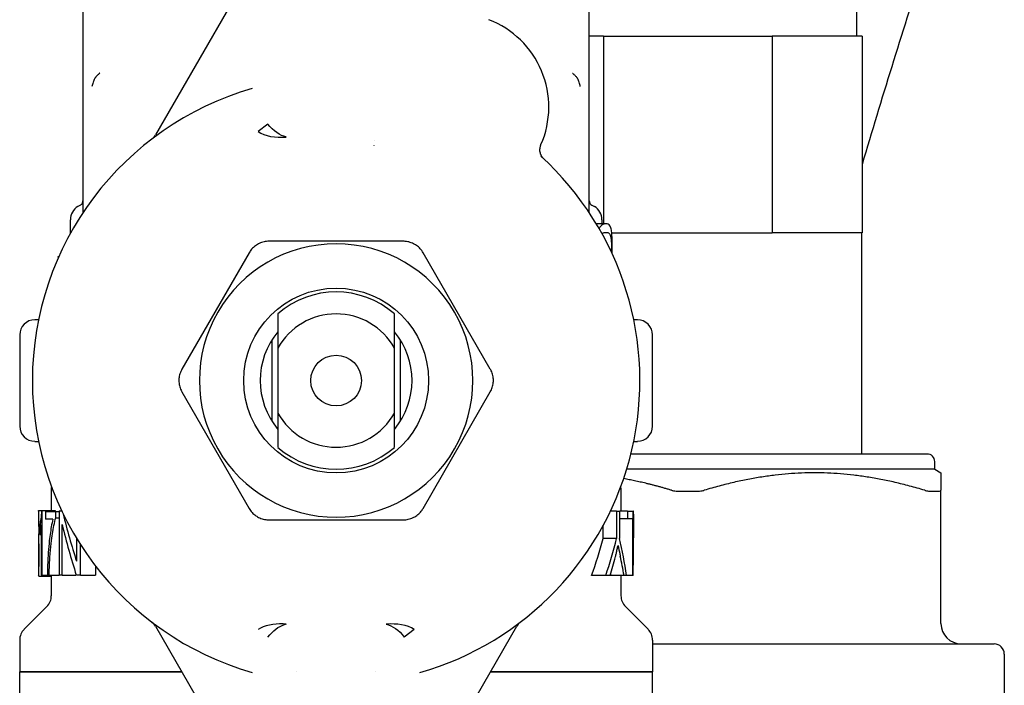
# Model space of a CAD drawing. Header units: inches. Extents: x 12 to 564, y 10 to 374.
# Tile 25 of 158: x 64.81 to 66.34, y 124.73 to 125.77. Entities that reach past the tile are written whole.
import ezdxf

# ---------------------------------------------------------------- set-up
doc = ezdxf.new("R2010")
doc.units = ezdxf.units.IN
doc.header["$LTSCALE"] = 16
doc.header["$MEASUREMENT"] = 0
doc.layers.add('Visible (ANSI)', color=7, linetype='Continuous', lineweight=30)

msp = doc.modelspace()

# ---------------------------------------------------------------- linework, layer by layer
at = {"layer": 'Visible (ANSI)'}
for p, q in [((64.9115, 126.0364), (64.9115, 125.4951)), ((65.6989, 125.4951), (65.6989, 126.0364)), ((65.1936, 125.8818), (65.0243, 125.5887)), ((66.1147, 125.8446), (66.1147, 125.7426)), ((65.7212, 125.7426), (65.6989, 125.7426)), ((65.7212, 125.7426), (65.9832, 125.7426)), ((65.7212, 125.7426), (65.7212, 125.4506)), ((66.1232, 125.7426), (65.9832, 125.7426)), ((65.9832, 125.7426), (65.9832, 125.4366)), ((66.1232, 125.7426), (66.1232, 125.4366)), ((65.1992, 125.6056), (65.184, 125.5939)), ((65.3643, 125.5797), (65.3643, 125.5797)), ((65.3643, 125.5726), (65.3643, 125.5727)), ((64.9115, 125.4951), (64.9115, 125.468)), ((65.6989, 125.468), (65.6989, 125.4951)), ((64.9076, 125.4797), (64.9036, 125.4774)), ((65.7029, 125.4797), (65.7068, 125.4774)), ((64.8918, 125.457), (64.8918, 125.4355)), ((65.725, 125.4506), (65.7099, 125.4506)), ((65.7186, 125.457), (65.7186, 125.4506)), ((65.7338, 125.4366), (65.9832, 125.4366)), ((66.1232, 125.4366), (65.9832, 125.4366)), ((66.1222, 125.4366), (66.1222, 125.0926)), ((65.4098, 125.4234), (65.2007, 125.4234)), ((64.8726, 125.3998), (64.8739, 125.3998)), ((64.8739, 125.3998), (64.874, 125.3998)), ((65.17, 125.4056), (65.0654, 125.2245)), ((65.545, 125.2245), (65.4405, 125.4056)), ((64.8423, 125.3013), (64.8367, 125.3013)), ((65.7737, 125.3013), (65.7681, 125.3013)), ((64.8131, 125.2777), (64.8131, 125.136)), ((65.7973, 125.136), (65.7973, 125.2777)), ((65.2052, 125.2697), (65.2052, 125.144)), ((65.4052, 125.144), (65.4052, 125.2697)), ((65.2147, 125.2574), (65.2147, 125.1563)), ((65.3958, 125.1563), (65.3958, 125.2574)), ((65.0654, 125.1891), (65.17, 125.008)), ((65.4405, 125.008), (65.545, 125.1891)), ((64.8367, 125.1123), (64.8423, 125.1123)), ((65.7681, 125.1123), (65.7737, 125.1123)), ((66.2243, 125.0926), (65.7637, 125.0926)), ((66.2361, 125.069), (66.2361, 125.0808)), ((66.2361, 125.069), (65.7571, 125.069)), ((66.2361, 125.069), (66.2459, 125.0633)), ((66.2459, 125.0633), (66.2459, 125.0362)), ((64.8623, 125.0396), (64.8623, 125.0047)), ((65.7481, 125.0396), (65.7481, 125.0037)), ((65.8361, 125.0349), (65.8684, 125.0349)), ((66.2275, 125.0349), (66.2437, 125.0349)), ((66.2459, 124.8289), (66.2459, 125.0362)), ((64.8426, 125.0047), (64.8471, 125.0047)), ((64.8426, 125.0042), (64.8426, 124.9934)), ((64.8471, 125.0047), (64.8481, 125.0047)), ((64.8481, 124.9043), (64.8481, 125.0047)), ((64.8481, 125.0047), (64.8681, 125.0047)), ((64.8533, 125.003), (64.8533, 124.9912)), ((64.8533, 125.003), (64.8692, 125.003)), ((64.8681, 125.0047), (64.8681, 125.003)), ((64.8692, 125.003), (64.8747, 125.003)), ((64.8692, 124.9935), (64.8692, 125.003)), ((64.8747, 125.0043), (64.8747, 124.9043)), ((64.8747, 125.0043), (64.8784, 125.0043)), ((65.7415, 125.0037), (65.7318, 125.0037)), ((65.7415, 125.0037), (65.7462, 125.0037)), ((65.7415, 125.0037), (65.7415, 124.9613)), ((65.7582, 125.0037), (65.7462, 125.0037)), ((65.7462, 124.9613), (65.7462, 125.0037)), ((65.7582, 125.0037), (65.767, 125.0037)), ((65.7582, 125.0037), (65.7582, 124.9919)), ((65.7675, 125.0037), (65.767, 125.0037)), ((65.767, 124.9037), (65.767, 125.0037)), ((65.7675, 125.0037), (65.7678, 125.0037)), ((65.7678, 124.999), (65.7678, 124.9624)), ((64.8646, 124.9912), (64.8533, 124.9912)), ((64.8692, 124.9935), (64.8747, 124.9935)), ((64.8791, 124.9043), (64.8791, 124.9828)), ((65.2007, 124.9903), (65.4098, 124.9903)), ((65.7582, 124.9919), (65.7462, 124.9919)), ((65.7659, 124.9919), (65.7582, 124.9919)), ((65.7659, 124.9919), (65.7659, 124.9037)), ((64.8426, 124.9691), (64.8443, 124.9691)), ((64.8426, 124.9687), (64.8426, 124.9569)), ((64.8427, 124.9787), (64.8443, 124.9787)), ((64.843, 124.9797), (64.8443, 124.9797)), ((64.8443, 124.9796), (64.8443, 124.9677)), ((64.8443, 124.9677), (64.8466, 124.9677)), ((64.8466, 124.9825), (64.8466, 124.9043)), ((65.7206, 124.9613), (65.7206, 124.9818)), ((64.9016, 124.9613), (64.9016, 124.9258)), ((65.7415, 124.9613), (65.7206, 124.9613)), ((64.9079, 124.9043), (64.9079, 124.9512)), ((64.8426, 124.9142), (64.8426, 124.9033)), ((64.9006, 124.9061), (64.9006, 124.9043)), ((64.931, 124.9185), (64.931, 124.9043)), ((64.8427, 124.9026), (64.8623, 124.9026)), ((64.8481, 124.9043), (64.8466, 124.9043)), ((64.8481, 124.9043), (64.8562, 124.9043)), ((64.859, 124.9043), (64.8562, 124.9043)), ((64.859, 124.9043), (64.8747, 124.9043)), ((64.8623, 124.9033), (64.8623, 124.8721)), ((64.8791, 124.9043), (64.8747, 124.9043)), ((64.8791, 124.9043), (64.9006, 124.9043)), ((64.9079, 124.9043), (64.9012, 124.9043)), ((64.9079, 124.9043), (64.931, 124.9043)), ((65.7245, 124.9037), (65.7026, 124.9037)), ((65.7316, 124.9037), (65.7245, 124.9037)), ((65.753, 124.9037), (65.7326, 124.9037)), ((65.7481, 124.9037), (65.7481, 124.8721)), ((65.757, 124.9037), (65.753, 124.9037)), ((65.7659, 124.9037), (65.757, 124.9037)), ((65.767, 124.9037), (65.7659, 124.9037)), ((65.7671, 124.9037), (65.767, 124.9037)), ((64.8554, 124.8554), (64.82, 124.82)), ((65.7551, 124.8554), (65.7904, 124.82)), ((65.0243, 124.825), (65.1936, 124.5318)), ((65.4265, 124.8197), (65.4112, 124.808)), ((65.4169, 124.5318), (65.5861, 124.825)), ((64.8131, 124.8033), (64.8131, 124.7541)), ((65.7973, 124.8033), (65.7973, 124.7541)), ((65.7973, 124.7974), (66.3286, 124.7974)), ((66.3444, 124.7816), (66.3444, 124.6596)), ((65.0653, 124.7541), (64.8131, 124.7541)), ((64.8131, 124.7541), (65.0653, 124.7541)), ((64.8131, 124.632), (64.8131, 124.7541)), ((65.2433, 124.7541), (65.2433, 124.7541)), ((65.2433, 124.7541), (65.2433, 124.7541)), ((65.3672, 124.7541), (65.3672, 124.7541)), ((65.3672, 124.7541), (65.3672, 124.7541)), ((65.7973, 124.7541), (65.5452, 124.7541)), ((65.5452, 124.7541), (65.7973, 124.7541)), ((65.7973, 124.632), (65.7973, 124.7541))]:
    msp.add_line(p, q, dxfattribs=at)
for radius in [0.1437, 0.0394]:
    msp.add_circle((65.3052, 125.2068), radius, dxfattribs=at)
for centre, radius, start, end in [((77.3912, 122.212), 11.75, 161.98459, 163.53201), ((65.4903, 125.632), 0.1457, 336.414, 68.9529), ((65.3052, 125.2068), 0.4724, 106.0178, 253.9822), ((65.0073, 125.5985), 0.0197, 307.2576, 330), ((65.3052, 125.2068), 0.4724, 286.0178, 47.6005), ((64.9155, 125.457), 0.0236, 120, 180), ((65.695, 125.457), 0.0236, 0, 60), ((65.3052, 125.2068), 0.2126, 90, 150.0015), ((65.3052, 125.2068), 0.2126, 29.9988, 90), ((65.3052, 125.2068), 0.1378, 48.9177, 131.0823), ((65.3052, 125.2068), 0.2126, 150.0015, 210), ((65.3052, 125.2068), 0.1037, 29.1667, 150.8333), ((65.3052, 125.2068), 0.2126, 330.0015, 29.9988), ((64.8367, 125.2777), 0.0236, 90, 180), ((65.7737, 125.2777), 0.0236, 0, 90), ((65.3052, 125.2068), 0.1181, 140.0555, 219.9445), ((65.3052, 125.2068), 0.1181, 320.0555, 39.9445), ((65.3052, 125.2068), 0.1037, 209.1667, 330.8333), ((64.8367, 125.136), 0.0236, 180, 270), ((65.7737, 125.136), 0.0236, 270, 0), ((65.3052, 125.2068), 0.2126, 210, 270.0012), ((65.3052, 125.2068), 0.1378, 228.9177, 311.0823), ((65.3052, 125.2068), 0.2126, 270.0012, 330.0015), ((66.2243, 125.0808), 0.0118, 0, 90), ((64.8859, 125.0396), 0.0236, 173.9145, 180), ((65.7245, 125.0396), 0.0236, 0, 6.0855), ((64.8387, 124.8721), 0.0236, 315, 0), ((65.7718, 124.8721), 0.0236, 180, 225), ((65.0073, 124.8151), 0.0197, 30, 52.7424), ((65.6032, 124.8151), 0.0197, 127.2576, 150), ((64.8367, 124.8033), 0.0236, 135, 180), ((65.7737, 124.8033), 0.0236, 0, 45), ((66.2774, 124.8289), 0.0315, 180, 270), ((66.3286, 124.7816), 0.0157, 0, 90)]:
    msp.add_arc(centre, radius, start, end, dxfattribs=at)
for centre, major_axis, ratio, start_param, end_param in [((65.3052, 125.319), (0, 0.8049), 0.574757, 1.978584, 2.08122), ((65.3052, 124.9624), (0, -1.078), 0.429116, 1.516321, 1.609119), ((65.3052, 124.999), (0, -1.1478), 0.403023, 1.570796, 1.574839), ((65.3052, 125.2962), (0, 0.8049), 0.574757, 1.970732, 2.079333), ((65.3052, 124.9779), (-0.4626, 0), 0.094203, 6.240971, 6.26372), ((65.3052, 125.1729), (0, 0.6099), 0.72619, 4.255125, 4.357998), ((65.3052, 125.1729), (0, 0.637), 0.72619, 4.275958, 4.373699), ((65.3052, 124.7622), (0, -0.6586), 0.702381, 1.787258, 1.877864), ((65.3052, 125.1623), (0, 0.667), 0.693506, 4.31417, 4.361444), ((65.3052, 124.7338), (0, -0.676), 0.684343, 1.824874, 1.871303), ((65.3052, 124.7338), (0, -0.6472), 0.684343, 1.836434, 1.839709), ((65.2095, 124.7509), (0.0311, 0.0763), 0.480891, 0.316049, 0.380272)]:
    msp.add_ellipse(centre, major_axis=major_axis, ratio=ratio, start_param=start_param, end_param=end_param, dxfattribs=at)
for points, knots in [([(64.9295, 125.6761), (64.9287, 125.6744), (64.928, 125.6725), (64.9274, 125.6706), (64.9267, 125.6684), (64.9261, 125.6661), (64.9255, 125.6639)], [0.00006288, 0.00006288, 0.00006288, 0.00006288, 0.01720696, 0.01720696, 0.01720696, 0.03659632, 0.03659632, 0.03659632, 0.03659632]), ([(64.9307, 125.678), (64.9304, 125.6777), (64.9302, 125.6774), (64.93, 125.6771), (64.9298, 125.6768), (64.9296, 125.6764), (64.9295, 125.6761)], [0.00000006, 0.00000006, 0.00000006, 0.00000006, 0.003655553, 0.003655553, 0.003655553, 0.00730295, 0.00730295, 0.00730295, 0.00730295]), ([(64.9377, 125.685), (64.9375, 125.6849), (64.9372, 125.6846), (64.9366, 125.684), (64.9362, 125.6837), (64.9359, 125.6834), (64.9355, 125.683), (64.9348, 125.6824), (64.9342, 125.6818), (64.9335, 125.6811), (64.9325, 125.6801), (64.9315, 125.679), (64.9307, 125.678)], [-0.03254379, -0.03254379, -0.03254379, -0.03254379, -0.02556271, -0.02556271, -0.02556271, -0.02145982, -0.02145982, -0.02145982, -0.01330359, -0.01330359, -0.01330359, 0, 0, 0, 0]), ([(65.6728, 125.685), (65.6729, 125.6849), (65.6733, 125.6846), (65.6739, 125.684), (65.6742, 125.6837), (65.6746, 125.6834), (65.6749, 125.683), (65.6756, 125.6824), (65.6763, 125.6817), (65.6769, 125.6811), (65.678, 125.6801), (65.6789, 125.679), (65.6798, 125.678)], [0.0000416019, 0.0000416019, 0.0000416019, 0.0000416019, 0.0001592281, 0.0001592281, 0.0001592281, 0.0002283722, 0.0002283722, 0.0002283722, 0.000365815, 0.000365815, 0.000365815, 0.0005889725, 0.0005889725, 0.0005889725, 0.0005889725]), ([(65.681, 125.6761), (65.6808, 125.6764), (65.6806, 125.6768), (65.6804, 125.6771), (65.6802, 125.6774), (65.68, 125.6777), (65.6798, 125.678)], [0.000043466, 0.000043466, 0.000043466, 0.000043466, 0.003691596, 0.003691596, 0.003691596, 0.007347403, 0.007347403, 0.007347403, 0.007347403]), ([(65.6849, 125.6639), (65.6844, 125.666), (65.6837, 125.6684), (65.683, 125.6706), (65.6824, 125.6725), (65.6818, 125.6744), (65.681, 125.6761)], [-0.000337, -0.000337, -0.000337, -0.000337, 0.01766966, 0.01766966, 0.01766966, 0.03356667, 0.03356667, 0.03356667, 0.03356667]), ([(65.2269, 125.5855), (65.2271, 125.5855), (65.2273, 125.5856), (65.2274, 125.5856), (65.2275, 125.5856), (65.2275, 125.5856)], [-0.00160609, -0.00160609, -0.00160609, -0.00160609, 0, 0, 0.000351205, 0.000351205, 0.000351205, 0.000351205]), ([(65.6283, 125.5515), (65.6276, 125.5522), (65.6269, 125.5529), (65.6263, 125.5537), (65.6256, 125.5546), (65.6251, 125.5554), (65.6246, 125.5564), (65.6243, 125.5568), (65.6241, 125.5572), (65.6239, 125.5577), (65.6235, 125.5586), (65.6231, 125.5596), (65.6228, 125.5606), (65.6226, 125.5616), (65.6224, 125.5626), (65.6222, 125.5636), (65.6222, 125.5641), (65.6221, 125.5646), (65.6221, 125.5651), (65.6221, 125.5661), (65.6221, 125.5672), (65.6223, 125.5682), (65.6223, 125.5686), (65.6224, 125.5691), (65.6225, 125.5695), (65.6227, 125.5705), (65.6229, 125.5715), (65.6233, 125.5725), (65.6234, 125.5729), (65.6236, 125.5733), (65.6238, 125.5737)], [0, 0, 0, 0, 0.0078247, 0.0078247, 0.0078247, 0.01581067, 0.01581067, 0.01581067, 0.01955825, 0.01955825, 0.01955825, 0.02752847, 0.02752847, 0.02752847, 0.0352655, 0.0352655, 0.0352655, 0.03910953, 0.03910953, 0.03910953, 0.04703917, 0.04703917, 0.04703917, 0.05037985, 0.05037985, 0.05037985, 0.05829986, 0.05829986, 0.05829986, 0.06164879, 0.06164879, 0.06164879, 0.06164879]), ([(64.9076, 125.4797), (64.9083, 125.4801), (64.909, 125.4806), (64.9101, 125.4819), (64.9105, 125.4826), (64.9112, 125.4841), (64.9114, 125.485), (64.9115, 125.486), (64.9115, 125.4863), (64.9115, 125.4865)], [0, 0, 0, 0, 0.00634565, 0.00634565, 0.01272407, 0.01272407, 0.01908899, 0.01908899, 0.02086241, 0.02086241, 0.02086241, 0.02086241]), ([(65.6989, 125.4865), (65.6989, 125.4861), (65.699, 125.4856), (65.6991, 125.4848), (65.6992, 125.4844), (65.6996, 125.4832), (65.7, 125.4824), (65.7011, 125.4809), (65.702, 125.4802), (65.7029, 125.4797)], [0, 0, 0, 0, 0.00332014, 0.00332014, 0.00655259, 0.00655259, 0.01288293, 0.01288293, 0.02085645, 0.02085645, 0.02085645, 0.02085645]), ([(65.725, 125.4506), (65.7226, 125.4506), (65.7203, 125.4499), (65.7174, 125.4475), (65.7159, 125.446), (65.7142, 125.4433)], [-0.5889282, -0.5889282, -0.5889282, -0.5889282, -0.2892793, -0.2892793, -0.141451, -0.141451, -0.141451, -0.141451]), ([(65.7347, 125.4164), (65.7347, 125.4193), (65.7347, 125.4221), (65.7345, 125.4275), (65.7344, 125.4299), (65.734, 125.4358), (65.7336, 125.4385), (65.7326, 125.4438), (65.7318, 125.4457), (65.7295, 125.4501), (65.7269, 125.4506), (65.725, 125.4506)], [-0.1100026, -0.1100026, -0.1100026, -0.1100026, -0.1011397, -0.1011397, -0.0930317, -0.0930317, -0.080018, -0.080018, -0.0592061, -0.0592061, 0, 0, 0, 0]), ([(65.7187, 125.4354), (65.7188, 125.4355), (65.7189, 125.4356), (65.7207, 125.4368), (65.7229, 125.4373), (65.725, 125.4373)], [0.3555152, 0.3555152, 0.3555152, 0.3555152, 0.388918, 0.388918, 1.0049339, 1.0049339, 1.0049339, 1.0049339]), ([(65.725, 125.4373), (65.7272, 125.4373), (65.7287, 125.4368), (65.7305, 125.435), (65.7311, 125.4341), (65.7316, 125.4325), (65.7321, 125.4311), (65.7328, 125.4268), (65.733, 125.425), (65.7333, 125.4208), (65.7333, 125.4187), (65.7333, 125.4164)], [0, 0, 0, 0, 0.066416, 0.066416, 0.1000561, 0.1000561, 0.1031731, 0.1031731, 0.1050688, 0.1050688, 0.1069256, 0.1069256, 0.1069256, 0.1069256]), ([(65.2007, 125.4234), (65.1994, 125.4234), (65.1981, 125.4233), (65.1956, 125.423), (65.1943, 125.4228), (65.1918, 125.4222), (65.1905, 125.4219), (65.1881, 125.4211), (65.1869, 125.4206), (65.1848, 125.4196), (65.1838, 125.4191), (65.1818, 125.4179), (65.1807, 125.4172), (65.1786, 125.4157), (65.1776, 125.4148), (65.1757, 125.4131), (65.1747, 125.4121), (65.173, 125.4102), (65.1722, 125.4091), (65.171, 125.4073), (65.1705, 125.4065), (65.17, 125.4056)], [-0.07367633, -0.07367633, -0.07367633, -0.07367633, -0.06595971, -0.06595971, -0.05827179, -0.05827179, -0.05059897, -0.05059897, -0.04293234, -0.04293234, -0.03683817, -0.03683817, -0.02911041, -0.02911041, -0.02136928, -0.02136928, -0.0136209, -0.0136209, -0.00584287, -0.00584287, 0, 0, 0, 0]), ([(65.4405, 125.4056), (65.4398, 125.4067), (65.4391, 125.4078), (65.4376, 125.4099), (65.4368, 125.4109), (65.4351, 125.4128), (65.4342, 125.4137), (65.4322, 125.4154), (65.4312, 125.4162), (65.4293, 125.4175), (65.4284, 125.4181), (65.4264, 125.4193), (65.4252, 125.4199), (65.4228, 125.4209), (65.4215, 125.4214), (65.419, 125.4221), (65.4178, 125.4225), (65.4152, 125.423), (65.4139, 125.4231), (65.4117, 125.4233), (65.4107, 125.4234), (65.4098, 125.4234)], [-0.07367633, -0.07367633, -0.07367633, -0.07367633, -0.06595992, -0.06595992, -0.05827222, -0.05827222, -0.05059961, -0.05059961, -0.04293318, -0.04293318, -0.03683817, -0.03683817, -0.02911047, -0.02911047, -0.02136941, -0.02136941, -0.01362111, -0.01362111, -0.00584315, -0.00584315, 0, 0, 0, 0]), ([(65.7333, 125.4164), (65.7333, 125.4153), (65.7333, 125.4141), (65.7332, 125.4119), (65.7332, 125.4108), (65.7331, 125.409), (65.733, 125.4082), (65.7329, 125.4075)], [0, 0, 0, 0, 0.00886362, 0.00886362, 0.01748354, 0.01748354, 0.02400693, 0.02400693, 0.02400693, 0.02400693]), ([(65.7345, 125.4042), (65.7345, 125.4058), (65.7346, 125.4074), (65.7346, 125.4091), (65.7347, 125.4113), (65.7347, 125.4136), (65.7347, 125.4159), (65.7347, 125.4161), (65.7347, 125.4163), (65.7347, 125.4164)], [-0.03189638, -0.03189638, -0.03189638, -0.03189638, -0.0188753, -0.0188753, -0.0188753, -0.00128608, -0.00128608, -0.00128608, 0, 0, 0, 0]), ([(65.0654, 125.2245), (65.0648, 125.2234), (65.0642, 125.2223), (65.0632, 125.2199), (65.0627, 125.2187), (65.0619, 125.2162), (65.0616, 125.215), (65.0611, 125.2124), (65.0609, 125.2111), (65.0607, 125.2088), (65.0607, 125.2078), (65.0607, 125.2055), (65.0607, 125.2042), (65.061, 125.2016), (65.0612, 125.2003), (65.0618, 125.1978), (65.0622, 125.1966), (65.063, 125.1941), (65.0635, 125.1929), (65.0645, 125.1909), (65.0649, 125.19), (65.0654, 125.1891)], [-0.07367633, -0.07367633, -0.07367633, -0.07367633, -0.06589352, -0.06589352, -0.05813931, -0.05813931, -0.05040031, -0.05040031, -0.04266817, -0.04266817, -0.03683817, -0.03683817, -0.02917601, -0.02917601, -0.0215012, -0.0215012, -0.01381951, -0.01381951, -0.00610791, -0.00610791, 0, 0, 0, 0]), ([(65.545, 125.1891), (65.5457, 125.1902), (65.5462, 125.1913), (65.5473, 125.1937), (65.5477, 125.1949), (65.5485, 125.1973), (65.5488, 125.1986), (65.5493, 125.2011), (65.5495, 125.2024), (65.5497, 125.2048), (65.5498, 125.2058), (65.5498, 125.2081), (65.5497, 125.2094), (65.5494, 125.2121), (65.5492, 125.2134), (65.5486, 125.2159), (65.5483, 125.2172), (65.5474, 125.2196), (65.5469, 125.2208), (65.5459, 125.2229), (65.5455, 125.2237), (65.545, 125.2245)], [-0.07367633, -0.07367633, -0.07367633, -0.07367633, -0.0659597, -0.0659597, -0.05827179, -0.05827179, -0.05059897, -0.05059897, -0.04293233, -0.04293233, -0.03683817, -0.03683817, -0.02911041, -0.02911041, -0.02136928, -0.02136928, -0.0136209, -0.0136209, -0.00584287, -0.00584287, 0, 0, 0, 0]), ([(65.8269, 125.0362), (65.8274, 125.0361), (65.8278, 125.0359), (65.8307, 125.0352), (65.8334, 125.0349), (65.8361, 125.0349)], [-0.10748613, -0.10748613, -0.10748613, -0.10748613, -0.10380074, -0.10380074, -0.08373653, -0.08373653, -0.08373653, -0.08373653]), ([(65.8684, 125.0349), (65.8711, 125.0349), (65.8738, 125.0352), (65.8767, 125.0359), (65.8771, 125.0361), (65.8776, 125.0362)], [-0.24140203, -0.24140203, -0.24140203, -0.24140203, -0.22133782, -0.22133782, -0.21765243, -0.21765243, -0.21765243, -0.21765243]), ([(66.2206, 125.0362), (66.2211, 125.0361), (66.2215, 125.0359), (66.2241, 125.0352), (66.2261, 125.0349), (66.2275, 125.0349)], [-0.10748613, -0.10748613, -0.10748613, -0.10748613, -0.10380074, -0.10380074, -0.08373653, -0.08373653, -0.08373653, -0.08373653]), ([(66.2437, 125.0349), (66.2449, 125.0349), (66.2457, 125.0352), (66.2459, 125.0359), (66.2459, 125.0361), (66.2459, 125.0362)], [-0.24140203, -0.24140203, -0.24140203, -0.24140203, -0.22133782, -0.22133782, -0.21765243, -0.21765243, -0.21765243, -0.21765243]), ([(64.843, 124.9797), (64.843, 124.9826), (64.843, 124.9855), (64.843, 124.9882), (64.8429, 124.9907), (64.8429, 124.993), (64.8428, 124.9951), (64.8428, 124.9959), (64.8428, 124.9967), (64.8428, 124.9975), (64.8428, 124.9977), (64.8428, 124.9978), (64.8428, 124.998), (64.8428, 124.9988), (64.8427, 124.9995), (64.8427, 125.0001), (64.8427, 125.0004), (64.8427, 125.0007), (64.8427, 125.001), (64.8427, 125.0022), (64.8426, 125.0031), (64.8426, 125.0037), (64.8426, 125.0044), (64.8426, 125.0047), (64.8426, 125.0047)], [-0.1053992, -0.1053992, -0.1053992, -0.1053992, -0.0803711, -0.0803711, -0.0803711, -0.0579417, -0.0579417, -0.0579417, -0.0493098, -0.0493098, -0.0493098, -0.0472918, -0.0472918, -0.0472918, -0.0390128, -0.0390128, -0.0390128, -0.0352322, -0.0352322, -0.0352322, -0.0181677, -0.0181677, -0.0181677, 0, 0, 0, 0]), ([(64.8471, 125.0047), (64.8468, 124.9998), (64.8464, 124.9954), (64.8456, 124.9888), (64.845, 124.984), (64.8443, 124.9796)], [-0.1666992, -0.1666992, -0.1666992, -0.1666992, -0.0707821, -0.0707821, 0, 0, 0, 0]), ([(65.17, 125.008), (65.1706, 125.0069), (65.1713, 125.0058), (65.1728, 125.0037), (65.1737, 125.0027), (65.1754, 125.0008), (65.1764, 124.9999), (65.1783, 124.9982), (65.1794, 124.9974), (65.1812, 124.9961), (65.1821, 124.9955), (65.1841, 124.9944), (65.1852, 124.9938), (65.1876, 124.9927), (65.1888, 124.9923), (65.1913, 124.9915), (65.1926, 124.9912), (65.1951, 124.9907), (65.1964, 124.9905), (65.1987, 124.9903), (65.1997, 124.9903), (65.2007, 124.9903)], [-0.07367633, -0.07367633, -0.07367633, -0.07367633, -0.06589359, -0.06589359, -0.05813945, -0.05813945, -0.05040051, -0.05040051, -0.04266844, -0.04266844, -0.03683817, -0.03683817, -0.02917621, -0.02917621, -0.02150162, -0.02150162, -0.01382014, -0.01382014, -0.00610875, -0.00610875, 0, 0, 0, 0]), ([(65.4098, 124.9903), (65.4111, 124.9903), (65.4123, 124.9904), (65.4149, 124.9906), (65.4162, 124.9908), (65.4187, 124.9914), (65.42, 124.9918), (65.4225, 124.9926), (65.4237, 124.9931), (65.4258, 124.9941), (65.4266, 124.9945), (65.4286, 124.9957), (65.4297, 124.9964), (65.4318, 124.9979), (65.4328, 124.9988), (65.4347, 125.0005), (65.4356, 125.0014), (65.4373, 125.0034), (65.4381, 125.0044), (65.4394, 125.0063), (65.44, 125.0071), (65.4405, 125.008)], [-0.07367633, -0.07367633, -0.07367633, -0.07367633, -0.06589352, -0.06589352, -0.05813931, -0.05813931, -0.05040031, -0.05040031, -0.04266817, -0.04266817, -0.03683817, -0.03683817, -0.02917601, -0.02917601, -0.0215012, -0.0215012, -0.01381951, -0.01381951, -0.0061079, -0.0061079, 0, 0, 0, 0]), ([(64.8426, 124.9934), (64.8426, 124.9928), (64.8426, 124.9921), (64.8426, 124.9912), (64.8426, 124.9906), (64.8426, 124.99), (64.8426, 124.9893)], [-0.01671025, -0.01671025, -0.01671025, -0.01671025, -0.00641475, -0.00641475, -0.00641475, 0, 0, 0, 0]), ([(64.8426, 124.9893), (64.8427, 124.9883), (64.8427, 124.9872), (64.8427, 124.986), (64.8427, 124.9845), (64.8427, 124.9829), (64.8427, 124.9814), (64.8427, 124.9805), (64.8427, 124.9796), (64.8427, 124.9787)], [-0.02865376, -0.02865376, -0.02865376, -0.02865376, -0.01901365, -0.01901365, -0.01901365, -0.00688254, -0.00688254, -0.00688254, 0, 0, 0, 0]), ([(64.8646, 124.9912), (64.8629, 124.9839), (64.8615, 124.9756), (64.8594, 124.9599), (64.8581, 124.9487), (64.8568, 124.9265), (64.8562, 124.9149), (64.8562, 124.9043)], [-0.4163778, -0.4163778, -0.4163778, -0.4163778, -0.2393824, -0.2393824, -0.0812441, -0.0812441, 0, 0, 0, 0]), ([(64.8601, 124.9318), (64.8612, 124.948), (64.8629, 124.9605), (64.8655, 124.9771), (64.8671, 124.9861), (64.8692, 124.9935)], [-0.1430372, -0.1430372, -0.1430372, -0.1430372, -0.07318, -0.07318, 0, 0, 0, 0]), ([(64.8431, 124.9367), (64.8431, 124.9398), (64.8431, 124.9428), (64.843, 124.9485), (64.843, 124.9511), (64.8429, 124.958), (64.8428, 124.961), (64.8427, 124.9648), (64.8427, 124.9665), (64.8426, 124.9686), (64.8426, 124.9691), (64.8426, 124.9691)], [-0.08818554, -0.08818554, -0.08818554, -0.08818554, -0.07564219, -0.07564219, -0.06420958, -0.06420958, -0.04390558, -0.04390558, -0.02174066, -0.02174066, 0, 0, 0, 0]), ([(64.8433, 124.9691), (64.8433, 124.9708), (64.8432, 124.9725), (64.8432, 124.9758), (64.8432, 124.9774), (64.8432, 124.9787)], [-0.04858893, -0.04858893, -0.04858893, -0.04858893, -0.04237798, -0.04237798, -0.03526415, -0.03526415, -0.03526415, -0.03526415]), ([(64.8443, 124.9677), (64.8448, 124.9701), (64.8454, 124.974), (64.846, 124.9778), (64.8463, 124.9801), (64.8466, 124.9825)], [-0.04965234, -0.04965234, -0.04965234, -0.04965234, -0.02509217, -0.02509217, 0, 0, 0, 0]), ([(64.8426, 124.9569), (64.8426, 124.9562), (64.8426, 124.9553), (64.8426, 124.9542), (64.8426, 124.9538), (64.8426, 124.9534), (64.8426, 124.953), (64.8427, 124.9528), (64.8427, 124.9526), (64.8427, 124.9523), (64.8427, 124.9518), (64.8427, 124.9512), (64.8427, 124.9506), (64.8427, 124.95), (64.8427, 124.9493), (64.8427, 124.9485), (64.8427, 124.9467), (64.8427, 124.9447), (64.8427, 124.9427), (64.8427, 124.9405), (64.8427, 124.9382), (64.8427, 124.936)], [0.01713221, 0.01713221, 0.01713221, 0.01713221, 0.02934356, 0.02934356, 0.02934356, 0.03314199, 0.03314199, 0.03314199, 0.03479043, 0.03479043, 0.03479043, 0.03867422, 0.03867422, 0.03867422, 0.04235402, 0.04235402, 0.04235402, 0.0513008, 0.0513008, 0.0513008, 0.06123823, 0.06123823, 0.06123823, 0.06123823]), ([(64.8427, 124.9026), (64.8426, 124.9026), (64.8426, 124.9031), (64.8426, 124.9042), (64.8426, 124.9046), (64.8427, 124.9052), (64.8427, 124.9059), (64.8427, 124.9062), (64.8427, 124.9066), (64.8427, 124.9069), (64.8427, 124.9076), (64.8427, 124.9084), (64.8427, 124.9092), (64.8428, 124.9116), (64.8429, 124.9145), (64.8429, 124.9176), (64.8429, 124.9181), (64.8429, 124.9187), (64.843, 124.9193), (64.843, 124.9201), (64.843, 124.921), (64.843, 124.922), (64.843, 124.9231), (64.843, 124.9242), (64.843, 124.9255), (64.843, 124.9259), (64.843, 124.9263), (64.8431, 124.9268), (64.8431, 124.93), (64.8431, 124.9334), (64.8431, 124.9367)], [-0.1839413, -0.1839413, -0.1839413, -0.1839413, -0.1446096, -0.1446096, -0.1446096, -0.1265118, -0.1265118, -0.1265118, -0.1187733, -0.1187733, -0.1187733, -0.1027782, -0.1027782, -0.1027782, -0.0566918, -0.0566918, -0.0566918, -0.0492778, -0.0492778, -0.0492778, -0.0394517, -0.0394517, -0.0394517, -0.0290906, -0.0290906, -0.0290906, -0.0256201, -0.0256201, -0.0256201, 0, 0, 0, 0]), ([(65.7396, 124.933), (65.7401, 124.9349), (65.7405, 124.9367), (65.741, 124.9386), (65.7414, 124.9405), (65.7419, 124.9424), (65.7423, 124.9444), (65.7425, 124.9455), (65.7428, 124.9466), (65.743, 124.9477), (65.7432, 124.9487), (65.7434, 124.9496), (65.7436, 124.9506)], [-0.05356943, -0.05356943, -0.05356943, -0.05356943, -0.03625487, -0.03625487, -0.03625487, -0.01893066, -0.01893066, -0.01893066, -0.0088011, -0.0088011, -0.0088011, 0, 0, 0, 0]), ([(65.7436, 124.9506), (65.7445, 124.946), (65.7455, 124.9414), (65.7464, 124.9369), (65.7466, 124.9359), (65.7469, 124.9349), (65.7471, 124.9339)], [-0.05135388, -0.05135388, -0.05135388, -0.05135388, -0.00966893, -0.00966893, -0.00966893, 0, 0, 0, 0]), ([(64.8427, 124.936), (64.8427, 124.9318), (64.8427, 124.9276), (64.8427, 124.9204), (64.8426, 124.9183), (64.8426, 124.9158), (64.8426, 124.9149), (64.8426, 124.9142)], [0, 0, 0, 0, 0.03150495, 0.03150495, 0.05857447, 0.05857447, 0.07983569, 0.07983569, 0.07983569, 0.07983569]), ([(64.859, 124.9043), (64.8591, 124.9119), (64.8593, 124.9196), (64.8598, 124.927), (64.8599, 124.9286), (64.86, 124.9302), (64.8601, 124.9318)], [-0.07065254, -0.07065254, -0.07065254, -0.07065254, -0.01243257, -0.01243257, -0.01243257, 0, 0, 0, 0]), ([(64.8623, 124.9043), (64.8623, 124.9041), (64.8623, 124.904), (64.8623, 124.9036), (64.8623, 124.9034), (64.8623, 124.9033)], [0.107759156, 0.107759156, 0.107759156, 0.107759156, 0.110797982, 0.110797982, 0.115109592, 0.115109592, 0.115109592, 0.115109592]), ([(65.2276, 124.8281), (65.2275, 124.8281), (65.2275, 124.8281), (65.2259, 124.8282), (65.2244, 124.8283), (65.2228, 124.8283)], [-0.16378588, -0.16378588, -0.16378588, -0.16378588, -0.16317195, -0.16317195, -0.14749544, -0.14749544, -0.14749544, -0.14749544]), ([(65.3835, 124.8281), (65.3833, 124.8281), (65.3832, 124.8281), (65.383, 124.8281), (65.383, 124.8281), (65.3829, 124.8281)], [-0.00160609, -0.00160609, -0.00160609, -0.00160609, 0, 0, 0.000351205, 0.000351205, 0.000351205, 0.000351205])]:
    msp.add_open_spline(points, degree=3, knots=knots, dxfattribs=at)
for points in [[(65.2272, 125.5857), (65.2182, 125.5877), (65.207, 125.5949), (65.1992, 125.6056)], [(65.184, 125.5939), (65.1939, 125.5866), (65.2114, 125.5844), (65.2269, 125.5855)], [(65.2276, 125.5856), (65.2274, 125.5855), (65.2273, 125.5856), (65.2272, 125.5857)], [(65.2275, 125.5856), (65.2275, 125.5856), (65.2276, 125.5856), (65.2276, 125.5856)], [(64.8726, 125.3998), (64.8727, 125.3988), (64.8727, 125.3979), (64.8727, 125.3969)], [(64.8739, 125.3997), (64.8739, 125.3997), (64.8739, 125.3998), (64.8739, 125.3998)], [(65.2228, 124.8283), (65.2084, 124.8288), (65.193, 124.8264), (65.184, 124.8197)], [(65.1992, 124.808), (65.2063, 124.8178), (65.2162, 124.8246), (65.2247, 124.8273)], [(65.3829, 124.8281), (65.3829, 124.8281), (65.3829, 124.8281), (65.3829, 124.8281)], [(65.3829, 124.8281), (65.383, 124.8281), (65.3831, 124.828), (65.3832, 124.828)], [(65.3832, 124.828), (65.3922, 124.8259), (65.4034, 124.8188), (65.4112, 124.808)], [(65.4265, 124.8197), (65.4165, 124.827), (65.399, 124.8292), (65.3835, 124.8281)]]:
    msp.add_open_spline(points, degree=3, dxfattribs=at)
for points, weights in [([(65.2147, 125.3107), (65.2147, 125.2803), (65.2147, 125.2574)], [1, 1.02531027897, 1]), ([(65.3958, 125.2574), (65.3958, 125.2803), (65.3958, 125.3107)], [1, 1.02531027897, 1]), ([(65.2147, 125.1563), (65.2147, 125.1334), (65.2147, 125.103)], [1, 1.02531027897, 1]), ([(65.3958, 125.103), (65.3958, 125.1334), (65.3958, 125.1563)], [1, 1.02531027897, 1]), ([(66.2206, 125.0362), (66.0491, 125.0876), (65.8776, 125.0362)], [1.08836347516, 1.21834744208, 1.08836347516]), ([(65.8269, 125.0362), (65.7883, 125.0478), (65.7524, 125.0543)], [1.08836347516, 1.11517431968, 1.13092500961])]:
    msp.add_rational_spline(points, weights, degree=2, dxfattribs=at)

doc.saveas('drawing.dxf')
